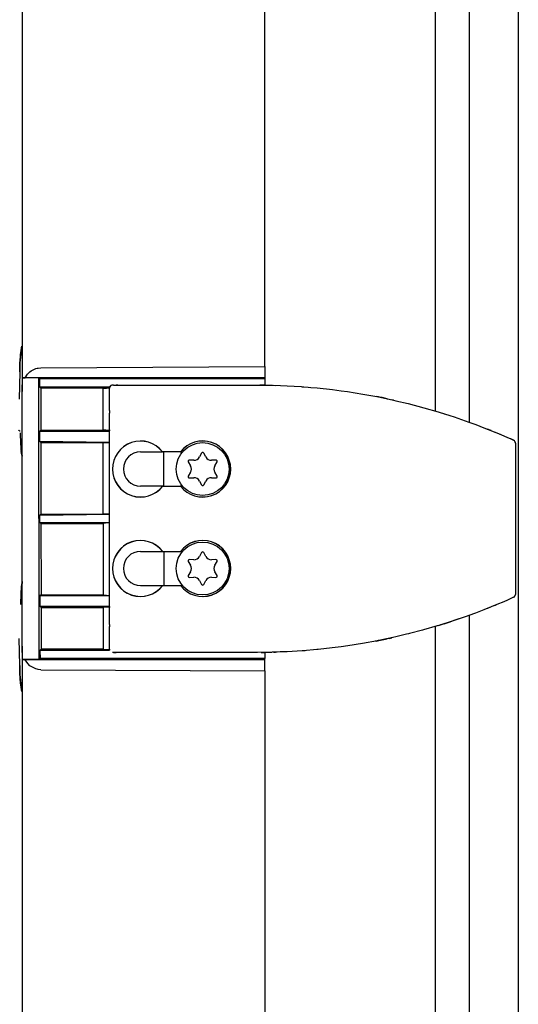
# Model space of a CAD drawing. Header units: millimetres. Extents: x -244 to 510, y -260 to 538.
# Tile 14 of 18: x 236 to 316, y -47 to 112. Entities that reach past the tile are written whole.
import ezdxf

# ---------------------------------------------------------------- set-up
doc = ezdxf.new("R2010")
doc.units = ezdxf.units.MM

msp = doc.modelspace()

# ---------------------------------------------------------------- linework, layer by layer
at = {"color": 7, "linetype": 'Continuous'}
for p, q in [((302.98, 200.63), (302.98, 57.34)), ((308.48, 200.63), (308.48, 57.34)), ((275.6, 55.97), (275.6, 189.62)), ((275.6, 55.97), (275.6, 189.62)), ((236.6, 187), (236.6, 51.98)), ((236.6, 187), (236.6, 51.98)), ((316.36, 119.53), (316.36, -55.1)), ((236.47, 59), (236.25, 56.99)), ((236.39, 58.58), (236.47, 59)), ((236.47, 59), (236.51, 59.27)), ((236.25, 56.99), (236.29, 57.61)), ((236.29, 57.61), (236.31, 57.94)), ((236.31, 57.94), (236.39, 58.58)), ((302.98, 57.34), (302.98, 48.84)), ((308.48, 57.34), (308.48, 47.03)), ((236.18, 55.31), (236.21, 56.09)), ((236.21, 56.09), (236.19, 55.12)), ((236.22, 56.56), (236.21, 56.09)), ((236.21, 56.09), (236.22, 56.56)), ((236.25, 56.99), (236.22, 56.56)), ((236.22, 56.56), (236.25, 56.99)), ((238.02, 55.29), (238.75, 55.65)), ((238.02, 55.29), (238.75, 55.65)), ((238.75, 55.65), (238.98, 55.72)), ((238.75, 55.65), (238.98, 55.72)), ((238.98, 55.72), (239.16, 55.75)), ((238.98, 55.72), (239.16, 55.75)), ((239.16, 55.75), (239.59, 55.79)), ((239.16, 55.75), (239.59, 55.79)), ((239.59, 55.79), (275.6, 55.97)), ((239.59, 55.79), (275.6, 55.97)), ((275.6, 55.97), (275.6, 54.18)), ((275.6, 55.97), (275.6, 54.18)), ((236.19, 55.12), (236.09, 50.75)), ((236.19, 55.12), (236.18, 55.31)), ((236.6, 51.98), (236.61, 54.16)), ((236.6, 51.98), (236.61, 54.16)), ((236.61, 54.16), (236.76, 54.17)), ((236.61, 54.16), (236.76, 54.17)), ((239.26, 54.16), (236.61, 54.16)), ((239.26, 54.16), (236.61, 54.16)), ((236.76, 54.17), (237.04, 54.18)), ((236.76, 54.17), (237.04, 54.18)), ((237.04, 54.18), (237.45, 54.78)), ((237.04, 54.18), (237.45, 54.78)), ((275.6, 54.18), (237.04, 54.18)), ((275.6, 54.18), (237.04, 54.18)), ((237.45, 54.78), (237.83, 55.14)), ((237.45, 54.78), (237.83, 55.14)), ((237.83, 55.14), (238.02, 55.29)), ((237.83, 55.14), (238.02, 55.29)), ((239.29, 8.84), (239.26, 54.16)), ((239.42, 54), (239.26, 54.16)), ((239.29, 8.84), (239.26, 54.16)), ((239.42, 54), (239.26, 54.16)), ((239.42, 52.69), (239.42, 54)), ((275.6, 54), (239.42, 54)), ((239.42, 52.69), (239.42, 54)), ((275.6, 54), (239.42, 54)), ((275.6, 54.18), (275.6, 54)), ((275.6, 54.18), (275.6, 54)), ((275.6, 54), (275.6, 52.99)), ((275.6, 54), (275.6, 52.99)), ((239.6, 52.5), (239.42, 52.69)), ((250.64, 52.69), (239.42, 52.69)), ((239.6, 52.5), (239.42, 52.69)), ((250.64, 52.69), (239.42, 52.69)), ((249.6, 52.5), (239.6, 52.5)), ((239.6, 52.5), (239.6, 45.75)), ((249.6, 52.5), (239.6, 52.5)), ((239.6, 52.5), (239.6, 45.75)), ((249.6, 52.5), (249.76, 52.52)), ((249.6, 52.5), (249.76, 52.52)), ((249.6, 45.75), (249.6, 52.5)), ((249.6, 45.75), (249.6, 52.5)), ((249.76, 52.52), (250.15, 52.53)), ((249.76, 52.52), (250.15, 52.53)), ((250.15, 52.53), (250.54, 52.54)), ((250.15, 52.53), (250.54, 52.54)), ((250.65, 52.72), (250.6, 52.5)), ((250.65, 52.72), (250.6, 52.5)), ((250.6, 48.89), (250.6, 52.5)), ((250.6, 48.89), (250.6, 52.5)), ((250.79, 52.89), (250.65, 52.72)), ((250.79, 52.89), (250.65, 52.72)), ((250.99, 52.99), (250.79, 52.89)), ((250.99, 52.99), (250.79, 52.89)), ((251.25, 53), (250.99, 52.99)), ((251.25, 53), (250.99, 52.99)), ((251.25, 53), (251.68, 53)), ((251.25, 53), (251.68, 53)), ((251.25, 53), (251.68, 53)), ((251.25, 53), (251.68, 53)), ((251.68, 53), (251.98, 53)), ((251.98, 53), (251.68, 53)), ((251.68, 53), (251.98, 53)), ((251.98, 53), (251.68, 53)), ((251.98, 53), (274.44, 53)), ((251.98, 53), (274.44, 53)), ((274.44, 53), (276.81, 52.97)), ((274.44, 53), (276.81, 52.97)), ((275, 53), (274.8, 53)), ((275, 53), (274.8, 53)), ((275.54, 52.99), (275, 53)), ((275.54, 52.99), (275, 53)), ((275.54, 52.99), (276.35, 52.98)), ((275.54, 52.99), (276.59, 52.98)), ((275.54, 52.99), (276.35, 52.98)), ((275.54, 52.99), (276.59, 52.98)), ((276.35, 52.98), (276.58, 52.98)), ((276.35, 52.98), (276.58, 52.98)), ((276.58, 52.98), (276.81, 52.97)), ((276.58, 52.98), (276.81, 52.97)), ((276.59, 52.98), (276.76, 52.97)), ((276.59, 52.98), (276.76, 52.97)), ((276.81, 52.97), (278.13, 52.93)), ((276.81, 52.97), (278.13, 52.93)), ((276.92, 52.97), (277.31, 52.96)), ((276.92, 52.97), (277.31, 52.96)), ((276.94, 52.97), (277.31, 52.96)), ((276.94, 52.97), (277.31, 52.96)), ((278.13, 52.93), (279.19, 52.89)), ((278.13, 52.93), (279.19, 52.89)), ((279.19, 52.89), (281.43, 52.75)), ((279.19, 52.89), (281.43, 52.75)), ((281.43, 52.75), (281.6, 52.74)), ((281.43, 52.75), (281.87, 52.72)), ((281.43, 52.75), (281.6, 52.74)), ((281.43, 52.75), (281.87, 52.72)), ((281.6, 52.74), (281.87, 52.72)), ((281.6, 52.74), (281.87, 52.72)), ((281.87, 52.72), (282.59, 52.66)), ((281.87, 52.72), (282.59, 52.66)), ((281.87, 52.72), (282.59, 52.66)), ((281.87, 52.72), (282.59, 52.66)), ((282.59, 52.66), (282.98, 52.63)), ((282.59, 52.66), (282.98, 52.63)), ((282.59, 52.66), (282.98, 52.63)), ((282.59, 52.66), (282.98, 52.63)), ((282.98, 52.63), (284.02, 52.54)), ((282.98, 52.63), (284.02, 52.54)), ((284.02, 52.54), (286.46, 52.28)), ((284.02, 52.54), (286.46, 52.28)), ((286.46, 52.28), (287.85, 52.1)), ((286.46, 52.28), (287.85, 52.1)), ((236.6, 41.91), (236.6, 51.98)), ((236.6, 41.91), (236.6, 51.98)), ((287.85, 52.1), (288.91, 51.95)), ((287.85, 52.1), (288.91, 51.95)), ((288.91, 51.95), (291.38, 51.55)), ((288.91, 51.95), (291.38, 51.55)), ((291.38, 51.55), (293.59, 51.15)), ((291.38, 51.55), (293.59, 51.15)), ((293.59, 51.15), (293.86, 51.1)), ((293.86, 51.1), (293.59, 51.15)), ((293.86, 51.1), (293.59, 51.15)), ((293.59, 51.15), (293.86, 51.1)), ((293.86, 51.1), (293.59, 51.15)), ((293.86, 51.1), (293.59, 51.15)), ((293.86, 51.1), (296.31, 50.58)), ((294.22, 51.02), (293.86, 51.1)), ((293.86, 51.1), (296.31, 50.58)), ((294.22, 51.02), (293.86, 51.1)), ((294.45, 50.98), (294.22, 51.02)), ((294.45, 50.98), (294.22, 51.02)), ((295.26, 50.81), (294.45, 50.98)), ((295.26, 50.81), (294.45, 50.98)), ((295.26, 50.81), (295.58, 50.74)), ((295.26, 50.81), (295.58, 50.74)), ((296.31, 50.58), (296.03, 50.64)), ((296.31, 50.58), (296.03, 50.64)), ((296.31, 50.58), (296.69, 50.49)), ((296.31, 50.58), (296.69, 50.49)), ((296.69, 50.49), (298.66, 50.02)), ((296.69, 50.49), (298.66, 50.02)), ((298.66, 50.02), (301.19, 49.36)), ((298.66, 50.02), (301.19, 49.36)), ((301.19, 49.36), (303.45, 48.7)), ((301.19, 49.36), (303.45, 48.7)), ((250.6, 48.89), (250.6, 48.5)), ((250.6, 48.89), (250.6, 48.5)), ((250.6, 14.5), (250.6, 48.5)), ((250.6, 14.5), (250.6, 48.5)), ((303.45, 48.7), (303.61, 48.65)), ((303.45, 48.7), (303.61, 48.65)), ((303.61, 48.65), (305.34, 48.11)), ((303.61, 48.65), (305.34, 48.11)), ((304.42, 48.4), (305.06, 48.2)), ((304.42, 48.4), (305.06, 48.2)), ((305.34, 48.11), (306.02, 47.88)), ((305.34, 48.11), (306.02, 47.88)), ((306.02, 47.88), (308.42, 47.05)), ((306.02, 47.88), (308.42, 47.05)), ((308.42, 47.05), (309.52, 46.64)), ((308.42, 47.05), (309.52, 46.64)), ((309.52, 46.64), (310.81, 46.15)), ((309.52, 46.64), (310.81, 46.15)), ((310.81, 46.15), (313.18, 45.19)), ((310.81, 46.15), (313.18, 45.19)), ((236.37, 43.55), (236.31, 45.3)), ((239.6, 45.75), (239.43, 45.58)), ((239.6, 45.75), (239.43, 45.58)), ((239.43, 43.92), (239.43, 45.58)), ((239.43, 45.58), (250.6, 45.58)), ((239.43, 43.92), (239.43, 45.58)), ((239.43, 45.58), (250.6, 45.58)), ((239.6, 45.75), (249.6, 45.75)), ((239.6, 45.75), (249.6, 45.75)), ((250.03, 45.74), (249.6, 45.75)), ((250.03, 45.74), (249.6, 45.75)), ((250.73, 45.72), (250.03, 45.74)), ((250.73, 45.72), (250.03, 45.74)), ((312.01, 45.67), (311.38, 45.93)), ((312.01, 45.67), (311.38, 45.93)), ((312.58, 45.44), (312.79, 45.35)), ((312.58, 45.44), (312.79, 45.35)), ((313.18, 45.19), (314.49, 44.63)), ((313.18, 45.19), (313.74, 44.95)), ((314.49, 44.63), (315.17, 44.33)), ((236.37, 43.55), (236.39, 42.99)), ((236.39, 42.99), (236.37, 43.55)), ((236.39, 42.99), (236.43, 42.48)), ((236.43, 42.48), (236.39, 42.99)), ((239.6, 43.75), (239.43, 43.92)), ((250.54, 43.79), (239.43, 43.92)), ((239.6, 43.75), (239.43, 43.92)), ((250.54, 43.79), (239.43, 43.92)), ((239.6, 43.75), (239.6, 32.25)), ((239.6, 43.75), (249.6, 43.75)), ((239.6, 43.75), (239.6, 32.25)), ((239.6, 43.75), (249.6, 43.75)), ((249.6, 43.75), (249.76, 43.77)), ((249.6, 43.75), (249.76, 43.77)), ((249.6, 32.25), (249.6, 43.75)), ((249.6, 32.25), (249.6, 43.75)), ((249.76, 43.77), (250.15, 43.78)), ((249.76, 43.77), (250.15, 43.78)), ((250.15, 43.78), (250.54, 43.79)), ((250.15, 43.78), (250.54, 43.79)), ((315.17, 44.33), (315.61, 44.13)), ((315.61, 44.13), (315.17, 44.33)), ((315.49, 44.18), (315.17, 44.33)), ((315.9, 43.68), (315.9, 19.32)), ((315.9, 43.68), (315.9, 19.32)), ((236.43, 42.48), (236.6, 41.57)), ((236.46, 42), (236.43, 42.33)), ((236.6, 41.57), (236.46, 42)), ((236.6, 41.57), (236.6, 41.91)), ((236.6, 41.57), (236.6, 41.91)), ((236.6, 41.57), (236.6, 41.91)), ((236.6, 41.57), (236.6, 41.91)), ((236.6, 21.43), (236.6, 41.57)), ((255.6, 42.25), (259.16, 42.25)), ((255.6, 42.25), (259.16, 42.25)), ((262.04, 42.25), (259.16, 42.25)), ((262.02, 42.24), (259.16, 42.25)), ((259.35, 36.76), (259.35, 42.24)), ((259.35, 36.76), (259.35, 42.24)), ((262.02, 42.24), (262.36, 42.25)), ((262.04, 42.25), (262.36, 42.25)), ((265.42, 42.07), (265.09, 41.44)), ((265.42, 42.07), (265.09, 41.44)), ((266.11, 41.44), (265.78, 42.07)), ((266.11, 41.44), (265.78, 42.07)), ((263.29, 40.63), (263.66, 40.03)), ((263.29, 40.63), (263.66, 40.03)), ((264.18, 40.91), (263.47, 40.94)), ((264.18, 40.91), (263.47, 40.94)), ((267.73, 40.94), (267.02, 40.91)), ((267.73, 40.94), (267.02, 40.91)), ((267.54, 40.03), (267.91, 40.63)), ((267.54, 40.03), (267.91, 40.63)), ((263.66, 38.97), (263.29, 38.37)), ((263.66, 38.97), (263.29, 38.37)), ((263.47, 38.06), (264.18, 38.09)), ((263.47, 38.06), (264.18, 38.09)), ((267.02, 38.09), (267.73, 38.06)), ((267.02, 38.09), (267.73, 38.06)), ((267.91, 38.37), (267.54, 38.97)), ((267.91, 38.37), (267.54, 38.97)), ((259.18, 36.76), (255.6, 36.75)), ((259.16, 36.75), (255.6, 36.75)), ((259.16, 36.75), (262.04, 36.75)), ((259.18, 36.76), (262.02, 36.76)), ((262.36, 36.75), (262.02, 36.76)), ((262.36, 36.75), (262.04, 36.75)), ((265.09, 37.56), (265.42, 36.93)), ((265.09, 37.56), (265.42, 36.93)), ((265.78, 36.93), (266.11, 37.56)), ((265.78, 36.93), (266.11, 37.56)), ((239.6, 32.25), (239.44, 32.09)), ((239.6, 32.25), (239.44, 32.09)), ((239.44, 32.09), (250.68, 32.22)), ((239.44, 32.09), (250.68, 32.22)), ((239.44, 30.91), (239.44, 32.09)), ((239.44, 30.91), (239.44, 32.09)), ((239.6, 32.25), (249.6, 32.25)), ((239.6, 32.25), (249.6, 32.25)), ((249.97, 32.23), (249.6, 32.25)), ((249.97, 32.23), (249.6, 32.25)), ((250.68, 32.22), (249.97, 32.23)), ((250.68, 32.22), (249.97, 32.23)), ((239.44, 30.91), (239.6, 30.75)), ((239.44, 30.91), (250.6, 30.91)), ((239.44, 30.91), (239.6, 30.75)), ((239.44, 30.91), (250.6, 30.91)), ((239.6, 30.75), (239.61, 19.25)), ((239.6, 30.75), (249.6, 30.75)), ((239.6, 30.75), (239.61, 19.25)), ((239.6, 30.75), (249.6, 30.75)), ((249.97, 30.77), (249.6, 30.75)), ((249.97, 30.77), (249.6, 30.75)), ((249.6, 30.75), (249.6, 19.25)), ((249.6, 30.75), (249.6, 19.25)), ((250.6, 30.91), (249.97, 30.77)), ((250.6, 30.91), (249.97, 30.77)), ((255.6, 26.25), (259.16, 26.25)), ((255.6, 26.25), (259.18, 26.24)), ((259.16, 26.25), (262.02, 26.24)), ((259.18, 26.24), (262.02, 26.24)), ((259.35, 26.24), (259.35, 20.76)), ((259.35, 26.24), (259.35, 20.76)), ((262.02, 26.24), (262.36, 26.25)), ((262.02, 26.24), (262.36, 26.25)), ((265.42, 26.07), (265.09, 25.44)), ((265.42, 26.07), (265.09, 25.44)), ((266.11, 25.44), (265.78, 26.07)), ((266.11, 25.44), (265.78, 26.07)), ((263.29, 24.63), (263.66, 24.03)), ((263.29, 24.63), (263.66, 24.03)), ((264.18, 24.91), (263.47, 24.94)), ((264.18, 24.91), (263.47, 24.94)), ((267.73, 24.94), (267.02, 24.91)), ((267.73, 24.94), (267.02, 24.91)), ((267.54, 24.03), (267.91, 24.63)), ((267.54, 24.03), (267.91, 24.63)), ((263.66, 22.97), (263.29, 22.37)), ((263.66, 22.97), (263.29, 22.37)), ((267.91, 22.37), (267.54, 22.97)), ((267.91, 22.37), (267.54, 22.97)), ((236.6, 21.43), (236.43, 20.52)), ((236.46, 21), (236.43, 20.52)), ((236.6, 21.43), (236.46, 21)), ((236.6, 21.09), (236.6, 21.43)), ((236.6, 21.43), (236.6, 21.09)), ((236.6, 21.09), (236.6, 21.43)), ((236.6, 21.09), (236.6, 21.43)), ((236.6, 11.02), (236.6, 21.09)), ((236.6, 11.02), (236.6, 21.09)), ((255.6, 20.75), (259.18, 20.76)), ((255.6, 20.75), (259.16, 20.75)), ((259.16, 20.75), (262.04, 20.75)), ((259.18, 20.76), (262.02, 20.76)), ((262.02, 20.76), (262.36, 20.75)), ((262.04, 20.75), (262.36, 20.75)), ((263.47, 22.06), (264.18, 22.09)), ((263.47, 22.06), (264.18, 22.09)), ((265.09, 21.56), (265.42, 20.93)), ((265.09, 21.56), (265.42, 20.93)), ((265.78, 20.93), (266.11, 21.56)), ((265.78, 20.93), (266.11, 21.56)), ((267.02, 22.09), (267.73, 22.06)), ((267.02, 22.09), (267.73, 22.06)), ((236.37, 19.45), (236.31, 17.7)), ((236.39, 20.01), (236.37, 19.45)), ((236.38, 19.88), (236.37, 19.45)), ((236.39, 20.01), (236.38, 19.88)), ((236.41, 20.28), (236.39, 20.01)), ((236.41, 20.28), (236.39, 20.01)), ((236.43, 20.52), (236.41, 20.28)), ((236.43, 20.52), (236.41, 20.28)), ((239.61, 19.25), (239.44, 19.08)), ((239.61, 19.25), (239.44, 19.08)), ((239.44, 19.08), (239.44, 17.42)), ((250.6, 19.08), (239.44, 19.08)), ((239.44, 19.08), (239.44, 17.42)), ((250.6, 19.08), (239.44, 19.08)), ((239.61, 19.25), (249.6, 19.25)), ((239.61, 19.25), (249.6, 19.25)), ((249.6, 19.25), (249.76, 19.23)), ((249.6, 19.25), (249.76, 19.23)), ((249.76, 19.23), (250.15, 19.22)), ((249.76, 19.23), (250.15, 19.22)), ((250.15, 19.22), (250.6, 19.08)), ((250.15, 19.22), (250.6, 19.08)), ((315.77, 18.98), (315.9, 19.32)), ((315.77, 18.98), (315.9, 19.32)), ((313.18, 17.81), (310.8, 16.85)), ((313.18, 17.81), (310.8, 16.85)), ((312.58, 17.56), (312.79, 17.65)), ((312.58, 17.56), (312.79, 17.65)), ((313.74, 18.05), (313.18, 17.81)), ((314.5, 18.37), (313.74, 18.05)), ((315.61, 18.87), (314.5, 18.37)), ((239.44, 17.42), (239.61, 17.25)), ((239.44, 17.42), (250.6, 17.42)), ((239.44, 17.42), (239.61, 17.25)), ((239.44, 17.42), (250.6, 17.42)), ((239.61, 17.25), (239.63, 10.5)), ((239.61, 17.25), (249.6, 17.25)), ((239.61, 17.25), (239.63, 10.5)), ((239.61, 17.25), (249.6, 17.25)), ((250.03, 17.26), (249.6, 17.25)), ((250.03, 17.26), (249.6, 17.25)), ((249.6, 17.25), (249.6, 10.5)), ((249.6, 17.25), (249.6, 10.5)), ((250.73, 17.28), (250.03, 17.26)), ((250.73, 17.28), (250.03, 17.26)), ((308.41, 15.95), (307.97, 15.79)), ((308.41, 15.95), (307.97, 15.79)), ((309.48, 16.34), (308.41, 15.95)), ((309.48, 16.34), (308.41, 15.95)), ((308.48, 15.97), (308.48, 5.66)), ((310.8, 16.85), (309.48, 16.34)), ((310.8, 16.85), (309.48, 16.34)), ((312.01, 17.33), (311.4, 17.08)), ((312.01, 17.33), (311.4, 17.08)), ((250.6, 14.5), (250.6, 14.11)), ((250.6, 14.5), (250.6, 14.19)), ((303.29, 14.26), (301.14, 13.63)), ((303.29, 14.26), (301.14, 13.63)), ((303.58, 14.34), (303.29, 14.26)), ((303.58, 14.34), (303.29, 14.26)), ((303.58, 14.34), (303.29, 14.26)), ((303.58, 14.34), (303.29, 14.26)), ((305.74, 15.02), (303.58, 14.34)), ((305.74, 15.02), (303.58, 14.34)), ((305.34, 14.89), (303.58, 14.34)), ((305.34, 14.89), (303.58, 14.34)), ((303.86, 14.43), (303.58, 14.34)), ((303.58, 14.34), (303.86, 14.43)), ((304.42, 14.6), (305.06, 14.8)), ((304.42, 14.6), (305.06, 14.8)), ((306, 15.11), (305.34, 14.89)), ((306, 15.11), (305.34, 14.89)), ((307.97, 15.79), (305.74, 15.02)), ((307.97, 15.79), (305.74, 15.02)), ((307.97, 15.79), (306, 15.11)), ((307.97, 15.79), (306, 15.11)), ((250.6, 10.5), (250.6, 14.19)), ((250.6, 10.5), (250.6, 14.11)), ((298.39, 12.91), (296.69, 12.51)), ((298.39, 12.91), (296.69, 12.51)), ((298.68, 12.98), (298.39, 12.91)), ((298.68, 12.98), (298.39, 12.91)), ((298.68, 12.98), (298.39, 12.91)), ((298.68, 12.98), (298.39, 12.91)), ((298.87, 13.03), (298.68, 12.98)), ((298.87, 13.03), (298.68, 12.98)), ((298.87, 13.03), (298.68, 12.98)), ((298.87, 13.03), (298.68, 12.98)), ((300.97, 13.58), (298.87, 13.03)), ((300.97, 13.58), (298.87, 13.03)), ((301.14, 13.63), (300.97, 13.58)), ((301.14, 13.63), (300.97, 13.58)), ((302.98, 14.17), (302.98, 5.66)), ((236.19, 7.88), (236.09, 12.25)), ((291.28, 11.43), (288.94, 11.06)), ((291.28, 11.43), (288.94, 11.06)), ((293.74, 11.88), (291.28, 11.43)), ((293.74, 11.88), (291.28, 11.43)), ((293.5, 11.83), (293.35, 11.81)), ((293.5, 11.83), (293.35, 11.81)), ((293.8, 11.89), (293.5, 11.83)), ((293.8, 11.89), (293.5, 11.83)), ((293.74, 11.88), (293.5, 11.83)), ((293.5, 11.83), (293.74, 11.88)), ((294.39, 12.02), (293.74, 11.88)), ((293.74, 11.88), (294.39, 12.02)), ((294.39, 12.02), (293.74, 11.88)), ((293.74, 11.88), (294.39, 12.02)), ((294.22, 11.98), (293.74, 11.88)), ((293.74, 11.88), (294.22, 11.98)), ((294.22, 11.98), (293.8, 11.89)), ((294.22, 11.98), (293.8, 11.89)), ((295.26, 12.19), (294.22, 11.98)), ((294.22, 11.98), (295.26, 12.19)), ((295.26, 12.19), (294.22, 11.98)), ((294.39, 12.02), (294.22, 11.98)), ((296.16, 12.39), (294.39, 12.02)), ((296.16, 12.39), (294.39, 12.02)), ((295.26, 12.19), (294.39, 12.02)), ((296.01, 12.35), (295.26, 12.19)), ((296.01, 12.35), (295.26, 12.19)), ((295.58, 12.26), (296.01, 12.35)), ((295.58, 12.26), (296.01, 12.35)), ((296.23, 12.4), (296.01, 12.35)), ((296.23, 12.4), (296.01, 12.35)), ((296.23, 12.4), (296.01, 12.35)), ((296.23, 12.4), (296.01, 12.35)), ((296.69, 12.51), (296.16, 12.39)), ((296.69, 12.51), (296.16, 12.39)), ((236.6, 11.02), (236.6, -124)), ((236.61, 8.84), (236.6, 11.02)), ((236.6, 11.02), (236.6, -124)), ((236.61, 8.84), (236.6, 11.02)), ((239.63, 10.5), (239.44, 10.31)), ((239.63, 10.5), (239.44, 10.31)), ((239.44, 10.31), (239.45, 9)), ((250.64, 10.31), (239.44, 10.31)), ((239.44, 10.31), (239.45, 9)), ((250.64, 10.31), (239.44, 10.31)), ((249.6, 10.5), (239.63, 10.5)), ((249.6, 10.5), (239.63, 10.5)), ((249.6, 10.5), (249.76, 10.48)), ((249.6, 10.5), (249.76, 10.48)), ((249.76, 10.48), (250.15, 10.47)), ((249.76, 10.48), (250.15, 10.47)), ((250.15, 10.47), (250.54, 10.46)), ((250.15, 10.47), (250.54, 10.46)), ((250.6, 10.5), (250.62, 10.36)), ((250.62, 10.36), (250.6, 10.5)), ((250.6, 10.5), (250.62, 10.36)), ((250.62, 10.36), (250.6, 10.5)), ((251.25, 10), (251.1, 10)), ((251.25, 10), (251.1, 10)), ((251.25, 10), (251.1, 10)), ((251.25, 10), (251.1, 10)), ((251.68, 10), (251.25, 10)), ((251.25, 10), (251.68, 10)), ((251.68, 10), (251.25, 10)), ((251.25, 10), (251.68, 10)), ((251.98, 10), (251.68, 10)), ((251.98, 10), (251.68, 10)), ((251.98, 10), (251.68, 10)), ((251.98, 10), (251.68, 10)), ((274.44, 10), (251.98, 10)), ((274.44, 10), (251.98, 10)), ((276.8, 10.03), (274.44, 10)), ((276.8, 10.03), (274.44, 10)), ((275.54, 10.01), (275, 10)), ((275, 10), (275.54, 10.01)), ((275.54, 10.01), (276.35, 10.02)), ((275.54, 10.01), (276.35, 10.02)), ((275.6, 10.01), (275.6, 9)), ((275.6, 10.01), (275.6, 9)), ((276.35, 10.02), (276.58, 10.02)), ((276.35, 10.02), (276.58, 10.02)), ((276.58, 10.02), (276.8, 10.03)), ((276.58, 10.02), (276.8, 10.03)), ((278.09, 10.07), (276.8, 10.03)), ((278.09, 10.07), (276.8, 10.03)), ((277, 10.03), (277.31, 10.04)), ((277, 10.03), (277.31, 10.04)), ((277.56, 10.05), (277.31, 10.04)), ((277.56, 10.05), (277.31, 10.04)), ((279.18, 10.11), (278.09, 10.07)), ((279.18, 10.11), (278.09, 10.07)), ((281.58, 10.25), (279.18, 10.11)), ((281.58, 10.25), (279.18, 10.11)), ((281.77, 10.27), (281.58, 10.25)), ((281.77, 10.27), (281.58, 10.25)), ((283.98, 10.46), (281.77, 10.27)), ((283.98, 10.46), (281.77, 10.27)), ((281.87, 10.28), (282.08, 10.29)), ((281.87, 10.28), (282.08, 10.29)), ((284.15, 10.47), (283.98, 10.46)), ((284.15, 10.47), (283.98, 10.46)), ((286.4, 10.72), (284.15, 10.47)), ((286.4, 10.72), (284.15, 10.47)), ((287.86, 10.9), (286.4, 10.72)), ((287.86, 10.9), (286.4, 10.72)), ((288.94, 11.06), (287.86, 10.9)), ((288.94, 11.06), (287.86, 10.9)), ((239.29, 8.84), (236.61, 8.84)), ((236.76, 8.83), (236.61, 8.84)), ((239.29, 8.84), (236.61, 8.84)), ((236.76, 8.83), (236.61, 8.84)), ((237.04, 8.82), (236.76, 8.83)), ((237.04, 8.82), (236.76, 8.83)), ((237.46, 8.22), (237.04, 8.82)), ((275.6, 8.82), (237.04, 8.82)), ((237.46, 8.22), (237.04, 8.82)), ((275.6, 8.82), (237.04, 8.82)), ((237.83, 7.86), (237.46, 8.22)), ((237.83, 7.86), (237.46, 8.22)), ((239.45, 9), (239.29, 8.84)), ((239.45, 9), (239.29, 8.84)), ((275.6, 9), (239.45, 9)), ((275.6, 9), (239.45, 9)), ((275.6, 8.82), (275.6, 9)), ((275.6, 8.82), (275.6, 9)), ((275.6, 7.03), (275.6, 8.82)), ((275.6, 7.03), (275.6, 8.82)), ((236.18, 7.69), (236.19, 7.88)), ((236.21, 6.92), (236.18, 7.69)), ((236.19, 7.88), (236.21, 6.92)), ((236.21, 6.92), (236.22, 6.45)), ((236.22, 6.45), (236.21, 6.92)), ((236.22, 6.45), (236.25, 6.01)), ((236.25, 6.01), (236.22, 6.45)), ((238.02, 7.71), (237.83, 7.86)), ((238.02, 7.71), (237.83, 7.86)), ((238.75, 7.35), (238.02, 7.71)), ((238.75, 7.35), (238.02, 7.71)), ((238.98, 7.28), (238.75, 7.35)), ((238.98, 7.28), (238.75, 7.35)), ((239.16, 7.25), (238.98, 7.28)), ((239.16, 7.25), (238.98, 7.28)), ((239.59, 7.21), (239.16, 7.25)), ((239.59, 7.21), (239.16, 7.25)), ((239.59, 7.21), (275.6, 7.03)), ((239.59, 7.21), (275.6, 7.03)), ((275.6, 7.03), (275.6, -126.62)), ((275.6, 7.03), (275.6, -126.62)), ((236.25, 6.01), (236.47, 4)), ((236.25, 5.85), (236.25, 6.01)), ((236.31, 5.06), (236.25, 5.85)), ((236.39, 4.42), (236.31, 5.06)), ((302.98, 5.66), (302.98, -137.63)), ((308.48, 5.66), (308.48, -137.63)), ((236.47, 4), (236.39, 4.42)), ((236.51, 3.73), (236.47, 4))]:
    msp.add_line(p, q, dxfattribs=at)
for centre in [(265.6, 39.5), (265.6, 39.5), (265.6, 23.5), (265.6, 23.5)]:
    msp.add_circle(centre, 4.25, dxfattribs=at)
for centre, radius, start, end in [((251.1, 52.5), 0.5, 102.8578, 180.0003), ((251.1, 52.5), 0.5, 102.8578, 180.0003), ((255.6, 39.5), 4.5, 37.6699, 322.3301), ((255.6, 39.5), 4.5, 37.6699, 322.3301), ((255.6, 39.49), 4.5, 37.7421, 322.6277), ((255.6, 39.49), 4.5, 37.7421, 322.6277), ((265.6, 39.5), 4.51, 217.4445, 142.5555), ((265.6, 39.5), 4.51, 217.4445, 142.5555), ((265.6, 39.5), 4.5, 217.6699, 142.3301), ((265.6, 39.5), 4.5, 217.6699, 142.3301), ((315.4, 43.68), 0.5, 0, 65.6904), ((315.4, 43.68), 0.5, 359.9973, 22.4968), ((255.6, 39.5), 2.75, 90, 270), ((255.6, 39.5), 2.75, 90, 270), ((264.21, 41.91), 1, 268.3195, 331.6805), ((264.21, 41.91), 1, 268.3195, 331.6805), ((265.6, 41.97), 0.2, 28.3195, 151.6805), ((265.6, 41.97), 0.2, 28.3195, 151.6805), ((266.99, 41.91), 1, 208.3195, 271.6805), ((266.99, 41.91), 1, 208.3195, 271.6805), ((263.46, 40.74), 0.2, 88.3195, 211.6805), ((263.46, 40.74), 0.2, 88.3195, 211.6805), ((262.81, 39.5), 1, 328.3195, 31.6805), ((262.81, 39.5), 1, 328.3195, 31.6805), ((268.39, 39.5), 1, 148.3195, 211.6805), ((268.39, 39.5), 1, 148.3195, 211.6805), ((267.74, 40.74), 0.2, 328.3195, 91.6805), ((267.74, 40.74), 0.2, 328.3195, 91.6805), ((263.46, 38.26), 0.2, 148.3195, 271.6805), ((263.46, 38.26), 0.2, 148.3195, 271.6805), ((264.21, 37.09), 1, 28.3195, 91.6805), ((264.21, 37.09), 1, 28.3195, 91.6805), ((266.99, 37.09), 1, 88.3195, 151.6805), ((266.99, 37.09), 1, 88.3195, 151.6805), ((267.74, 38.26), 0.2, 268.3195, 31.6805), ((267.74, 38.26), 0.2, 268.3195, 31.6805), ((265.6, 37.03), 0.2, 208.3195, 331.6805), ((265.6, 37.03), 0.2, 208.3195, 331.6805), ((255.6, 23.51), 4.5, 37.3723, 322.2579), ((255.6, 23.51), 4.5, 37.3723, 322.2579), ((255.6, 23.49), 4.5, 37.7421, 322.6277), ((255.6, 23.49), 4.5, 37.7421, 322.6277), ((265.6, 23.5), 4.51, 217.4445, 142.5555), ((265.6, 23.5), 4.51, 217.4445, 142.5555), ((265.6, 23.51), 4.5, 217.7421, 142.6277), ((265.6, 23.51), 4.5, 217.7421, 142.6277), ((255.6, 23.5), 2.75, 90, 270), ((255.6, 23.5), 2.75, 90, 270), ((264.21, 25.91), 1, 268.3195, 331.6805), ((264.21, 25.91), 1, 268.3195, 331.6805), ((265.6, 25.97), 0.2, 28.3195, 151.6805), ((265.6, 25.97), 0.2, 28.3195, 151.6805), ((266.99, 25.91), 1, 208.3195, 271.6805), ((266.99, 25.91), 1, 208.3195, 271.6805), ((263.46, 24.74), 0.2, 88.3195, 211.6805), ((263.46, 24.74), 0.2, 88.3195, 211.6805), ((262.81, 23.5), 1, 328.3195, 31.6805), ((262.81, 23.5), 1, 328.3195, 31.6805), ((268.39, 23.5), 1, 148.3195, 211.6805), ((268.39, 23.5), 1, 148.3195, 211.6805), ((267.74, 24.74), 0.2, 328.3195, 91.6805), ((267.74, 24.74), 0.2, 328.3195, 91.6805), ((263.46, 22.26), 0.2, 148.3195, 271.6805), ((263.46, 22.26), 0.2, 148.3195, 271.6805), ((267.74, 22.26), 0.2, 268.3195, 31.6805), ((267.74, 22.26), 0.2, 268.3195, 31.6805), ((264.21, 21.09), 1, 28.3195, 91.6805), ((264.21, 21.09), 1, 28.3195, 91.6805), ((265.6, 21.03), 0.2, 208.3195, 331.6805), ((265.6, 21.03), 0.2, 208.3195, 331.6805), ((266.99, 21.09), 1, 88.3195, 151.6805), ((266.99, 21.09), 1, 88.3195, 151.6805), ((315.4, 19.32), 0.5, 294.3096, 0)]:
    msp.add_arc(centre, radius, start, end, dxfattribs=at)
msp.add_spline([(236.24, 45.6), (236.22, 45.61), (236.11, 45.68), (236, 45.74), (235.98, 45.75)], degree=3, dxfattribs=at)

doc.saveas('drawing.dxf')
